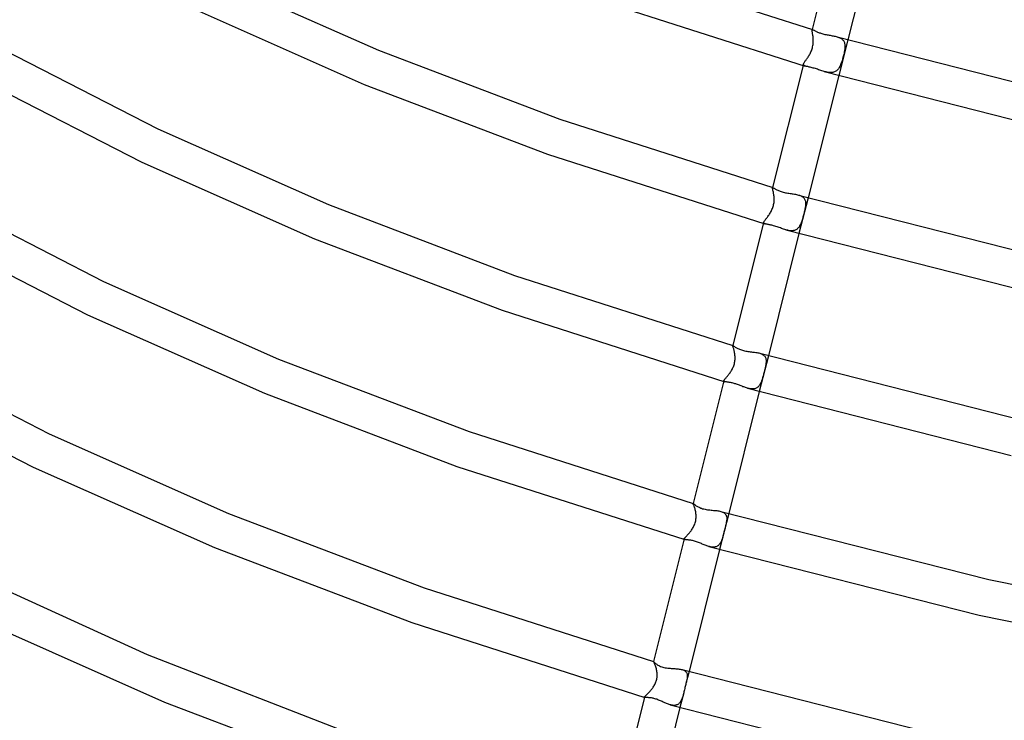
# Model space of a CAD drawing. Header units: millimetres. Extents: x -470 to 470, y -236 to 403.
# Tile 29 of 107: x -246 to -139, y -20 to 55. Entities that reach past the tile are written whole.
import ezdxf

# ---------------------------------------------------------------- set-up
doc = ezdxf.new("R2010")
doc.units = ezdxf.units.MM
doc.layers.add('HIDDEN', color=7, linetype='Continuous')
doc.layers.add('THICK', color=7, linetype='Continuous')

msp = doc.modelspace()

# ---------------------------------------------------------------- linework, layer by layer
at = {"layer": 'HIDDEN'}
for p, q in [((-159.83, 54.28), (-159.84, 54.24)), ((-159.84, 54.24), (-159.83, 54.25)), ((-159.84, 54.21), (-159.84, 54.24)), ((-159.84, 54.18), (-159.84, 54.21)), ((-159.84, 54.14), (-159.84, 54.18)), ((-159.83, 54.08), (-159.84, 54.14)), ((-159.83, 54.25), (-159.82, 54.26)), ((-159.82, 54.03), (-159.83, 54.08)), ((-159.82, 54.26), (-159.81, 54.27)), ((-159.8, 53.96), (-159.82, 54.03)), ((-159.81, 54.27), (-159.8, 54.27)), ((-159.8, 54.27), (-159.79, 54.27)), ((-159.79, 53.88), (-159.8, 53.96)), ((-159.79, 54.27), (-159.77, 54.27)), ((-159.77, 53.8), (-159.79, 53.88)), ((-159.76, 53.72), (-159.77, 53.8)), ((-159.74, 53.63), (-159.76, 53.72)), ((-159.73, 53.53), (-159.74, 53.63)), ((-159.72, 53.43), (-159.73, 53.53)), ((-159.71, 53.32), (-159.72, 53.43)), ((-159.7, 53.22), (-159.71, 53.32)), ((-157.12, 53.5), (-157.03, 53.47)), ((-157.03, 53.47), (-156.93, 53.44)), ((-156.93, 53.44), (-156.84, 53.4)), ((-156.84, 53.4), (-156.76, 53.36)), ((-156.76, 53.36), (-156.68, 53.32)), ((-156.68, 53.32), (-156.61, 53.27)), ((-156.61, 53.27), (-156.54, 53.21)), ((-159.87, 52.09), (-159.83, 52.21)), ((-159.83, 52.21), (-159.8, 52.32)), ((-159.8, 52.32), (-159.77, 52.43)), ((-159.77, 52.43), (-159.75, 52.55)), ((-159.75, 52.55), (-159.73, 52.67)), ((-159.73, 52.67), (-159.72, 52.78)), ((-159.72, 52.78), (-159.71, 52.89)), ((-159.71, 52.89), (-159.7, 53.01)), ((-159.7, 53.12), (-159.7, 53.22)), ((-159.7, 53.01), (-159.7, 53.12)), ((-155.98, 53.18), (-156.95, 49.3)), ((-156.54, 53.21), (-156.49, 53.15)), ((-156.49, 53.15), (-156.44, 53.09)), ((-156.44, 53.09), (-156.39, 53.02)), ((-156.39, 53.02), (-156.36, 52.95)), ((-156.36, 52.95), (-156.33, 52.87)), ((-156.33, 52.87), (-156.31, 52.79)), ((-156.31, 52.79), (-156.29, 52.71)), ((-156.29, 52.24), (-156.3, 52.14)), ((-156.29, 52.71), (-156.28, 52.62)), ((-156.28, 52.34), (-156.29, 52.24)), ((-156.28, 52.62), (-156.28, 52.53)), ((-156.28, 52.53), (-156.28, 52.43)), ((-156.28, 52.43), (-156.28, 52.34)), ((-160.42, 51.08), (-160.37, 51.15)), ((-160.37, 51.15), (-160.32, 51.23)), ((-160.32, 51.23), (-160.26, 51.31)), ((-160.26, 51.31), (-160.21, 51.4)), ((-160.21, 51.4), (-160.16, 51.49)), ((-160.16, 51.49), (-160.1, 51.58)), ((-160.1, 51.58), (-160.05, 51.67)), ((-160.05, 51.67), (-160, 51.77)), ((-160, 51.77), (-159.96, 51.88)), ((-159.96, 51.88), (-159.91, 51.98)), ((-159.91, 51.98), (-159.87, 52.09)), ((-156.53, 51.13), (-156.56, 51.02)), ((-156.5, 51.25), (-156.53, 51.13)), ((-156.46, 51.37), (-156.5, 51.25)), ((-156.44, 51.49), (-156.46, 51.37)), ((-156.41, 51.6), (-156.44, 51.49)), ((-156.38, 51.72), (-156.41, 51.6)), ((-156.36, 51.83), (-156.38, 51.72)), ((-156.34, 51.94), (-156.36, 51.83)), ((-156.32, 52.04), (-156.34, 51.94)), ((-156.3, 52.14), (-156.32, 52.04)), ((-160.77, 50.54), (-160.76, 50.57)), ((-160.77, 50.5), (-160.77, 50.54)), ((-160.77, 50.47), (-160.77, 50.5)), ((-160.76, 50.44), (-160.77, 50.47)), ((-160.76, 50.57), (-160.74, 50.61)), ((-160.74, 50.41), (-160.76, 50.44)), ((-160.74, 50.61), (-160.71, 50.66)), ((-160.71, 50.39), (-160.74, 50.41)), ((-160.71, 50.66), (-160.69, 50.71)), ((-160.67, 50.37), (-160.71, 50.39)), ((-160.69, 50.71), (-160.65, 50.76)), ((-160.62, 50.35), (-160.67, 50.37)), ((-160.65, 50.76), (-160.61, 50.82)), ((-160.57, 50.33), (-160.62, 50.35)), ((-160.61, 50.82), (-160.57, 50.88)), ((-160.57, 50.88), (-160.52, 50.94)), ((-160.52, 50.94), (-160.47, 51.01)), ((-160.47, 51.01), (-160.42, 51.08)), ((-156.94, 50.11), (-156.99, 50.03)), ((-156.89, 50.19), (-156.94, 50.11)), ((-156.84, 50.28), (-156.89, 50.19)), ((-156.79, 50.37), (-156.84, 50.28)), ((-156.75, 50.47), (-156.79, 50.37)), ((-156.71, 50.57), (-156.75, 50.47)), ((-156.67, 50.68), (-156.71, 50.57)), ((-156.63, 50.79), (-156.67, 50.68)), ((-156.59, 50.9), (-156.63, 50.79)), ((-156.56, 51.02), (-156.59, 50.9)), ((-158.42, 49.72), (-158.53, 49.75)), ((-158.31, 49.69), (-158.42, 49.72)), ((-158.2, 49.66), (-158.31, 49.69)), ((-158.09, 49.65), (-158.2, 49.66)), ((-157.99, 49.63), (-158.09, 49.65)), ((-157.88, 49.63), (-157.99, 49.63)), ((-157.78, 49.63), (-157.88, 49.63)), ((-157.69, 49.63), (-157.78, 49.63)), ((-157.59, 49.65), (-157.69, 49.63)), ((-157.5, 49.67), (-157.59, 49.65)), ((-157.42, 49.7), (-157.5, 49.67)), ((-157.33, 49.74), (-157.42, 49.7)), ((-157.26, 49.78), (-157.33, 49.74)), ((-157.19, 49.83), (-157.26, 49.78)), ((-157.12, 49.89), (-157.19, 49.83)), ((-157.05, 49.96), (-157.12, 49.89)), ((-156.99, 50.03), (-157.05, 49.96)), ((-164.13, 37.15), (-164.12, 37.17)), ((-164.12, 37.12), (-164.13, 37.15)), ((-164.12, 37.19), (-164.12, 37.17)), ((-164.12, 37.17), (-164.12, 37.18)), ((-164.12, 37.18), (-164.11, 37.18)), ((-164.12, 37.17), (-164.12, 37.17)), ((-164.12, 37.08), (-164.12, 37.12)), ((-164.11, 37.03), (-164.12, 37.08)), ((-164.11, 37.18), (-164.1, 37.18)), ((-164.09, 36.98), (-164.11, 37.03)), ((-164.1, 37.18), (-164.09, 37.18)), ((-164.09, 37.18), (-164.08, 37.18)), ((-164.08, 36.92), (-164.09, 36.98)), ((-164.06, 36.85), (-164.08, 36.92)), ((-164.04, 36.78), (-164.06, 36.85)), ((-164.02, 36.69), (-164.04, 36.78)), ((-164, 36.61), (-164.02, 36.69)), ((-163.99, 36.52), (-164, 36.61)), ((-163.97, 36.42), (-163.99, 36.52)), ((-163.96, 36.32), (-163.97, 36.42)), ((-163.95, 36.22), (-163.96, 36.32)), ((-163.94, 36.12), (-163.95, 36.22)), ((-161.31, 36.38), (-161.21, 36.35)), ((-161.21, 36.35), (-161.11, 36.31)), ((-161.11, 36.31), (-161.02, 36.28)), ((-161.02, 36.28), (-160.94, 36.23)), ((-160.94, 36.23), (-160.87, 36.18)), ((-164.05, 35.13), (-164.01, 35.24)), ((-164.01, 35.24), (-163.99, 35.36)), ((-163.99, 35.36), (-163.97, 35.47)), ((-163.97, 35.47), (-163.95, 35.58)), ((-163.95, 35.58), (-163.94, 35.7)), ((-163.93, 36.02), (-163.94, 36.12)), ((-163.94, 35.7), (-163.93, 35.81)), ((-163.93, 35.91), (-163.93, 36.02)), ((-163.93, 35.81), (-163.93, 35.91)), ((-160.27, 36.09), (-161.25, 32.2)), ((-160.87, 36.18), (-160.8, 36.13)), ((-160.8, 36.13), (-160.74, 36.07)), ((-160.74, 36.07), (-160.69, 36.01)), ((-160.69, 36.01), (-160.65, 35.94)), ((-160.65, 35.94), (-160.61, 35.86)), ((-160.61, 35.86), (-160.58, 35.79)), ((-160.58, 35.79), (-160.56, 35.7)), ((-160.56, 35.14), (-160.57, 35.05)), ((-160.56, 35.7), (-160.55, 35.62)), ((-160.55, 35.24), (-160.56, 35.14)), ((-160.55, 35.62), (-160.54, 35.53)), ((-160.54, 35.34), (-160.55, 35.24)), ((-160.54, 35.53), (-160.54, 35.43)), ((-160.54, 35.43), (-160.54, 35.34)), ((-164.6, 34.07), (-164.54, 34.15)), ((-164.54, 34.15), (-164.49, 34.23)), ((-164.49, 34.23), (-164.43, 34.32)), ((-164.43, 34.32), (-164.37, 34.41)), ((-164.37, 34.41), (-164.32, 34.5)), ((-164.32, 34.5), (-164.26, 34.6)), ((-164.26, 34.6), (-164.21, 34.7)), ((-164.21, 34.7), (-164.17, 34.81)), ((-164.17, 34.81), (-164.12, 34.91)), ((-164.12, 34.91), (-164.08, 35.02)), ((-164.08, 35.02), (-164.05, 35.13)), ((-160.79, 34.09), (-160.82, 33.98)), ((-160.76, 34.2), (-160.79, 34.09)), ((-160.73, 34.31), (-160.76, 34.2)), ((-160.7, 34.42), (-160.73, 34.31)), ((-160.68, 34.53), (-160.7, 34.42)), ((-160.65, 34.64), (-160.68, 34.53)), ((-160.63, 34.75), (-160.65, 34.64)), ((-160.61, 34.85), (-160.63, 34.75)), ((-160.59, 34.95), (-160.61, 34.85)), ((-160.57, 35.05), (-160.59, 34.95)), ((-165.07, 33.41), (-165.06, 33.44)), ((-165.07, 33.38), (-165.07, 33.41)), ((-165.07, 33.35), (-165.07, 33.38)), ((-165.05, 33.33), (-165.07, 33.35)), ((-165.06, 33.44), (-165.04, 33.48)), ((-165.03, 33.31), (-165.05, 33.33)), ((-165.04, 33.48), (-165.01, 33.52)), ((-165.01, 33.29), (-165.03, 33.31)), ((-165.01, 33.52), (-164.99, 33.57)), ((-164.97, 33.28), (-165.01, 33.29)), ((-164.99, 33.57), (-164.95, 33.61)), ((-164.93, 33.26), (-164.97, 33.28)), ((-164.95, 33.61), (-164.91, 33.67)), ((-164.91, 33.67), (-164.87, 33.72)), ((-164.87, 33.72), (-164.82, 33.79)), ((-164.82, 33.79), (-164.77, 33.85)), ((-164.77, 33.85), (-164.71, 33.92)), ((-164.71, 33.92), (-164.66, 33.99)), ((-164.66, 33.99), (-164.6, 34.07)), ((-161.18, 33.02), (-161.23, 32.95)), ((-161.14, 33.1), (-161.18, 33.02)), ((-161.1, 33.18), (-161.14, 33.1)), ((-161.06, 33.27), (-161.1, 33.18)), ((-161.02, 33.36), (-161.06, 33.27)), ((-160.98, 33.46), (-161.02, 33.36)), ((-160.95, 33.55), (-160.98, 33.46)), ((-160.91, 33.66), (-160.95, 33.55)), ((-160.88, 33.76), (-160.91, 33.66)), ((-160.85, 33.87), (-160.88, 33.76)), ((-160.82, 33.98), (-160.85, 33.87)), ((-162.57, 32.58), (-162.67, 32.61)), ((-162.47, 32.56), (-162.57, 32.58)), ((-162.37, 32.54), (-162.47, 32.56)), ((-162.28, 32.52), (-162.37, 32.54)), ((-162.18, 32.51), (-162.28, 32.52)), ((-162.09, 32.51), (-162.18, 32.51)), ((-162, 32.51), (-162.09, 32.51)), ((-161.91, 32.52), (-162, 32.51)), ((-161.83, 32.53), (-161.91, 32.52)), ((-161.75, 32.55), (-161.83, 32.53)), ((-161.67, 32.58), (-161.75, 32.55)), ((-161.59, 32.61), (-161.67, 32.58)), ((-161.52, 32.65), (-161.59, 32.61)), ((-161.46, 32.7), (-161.52, 32.65)), ((-161.4, 32.75), (-161.46, 32.7)), ((-161.34, 32.81), (-161.4, 32.75)), ((-161.28, 32.88), (-161.34, 32.81)), ((-161.23, 32.95), (-161.28, 32.88)), ((-168.41, 20.09), (-168.4, 20.1)), ((-168.41, 20.1), (-168.41, 20.09)), ((-168.41, 20.07), (-168.41, 20.09)), ((-168.41, 20.09), (-168.41, 20.09)), ((-168.41, 20.09), (-168.41, 20.09)), ((-168.41, 20.05), (-168.41, 20.07)), ((-168.4, 20.02), (-168.41, 20.05)), ((-168.4, 20.1), (-168.4, 20.1)), ((-168.4, 20.1), (-168.4, 20.1)), ((-168.4, 20.1), (-168.39, 20.09)), ((-168.39, 19.98), (-168.4, 20.02)), ((-168.37, 19.93), (-168.39, 19.98)), ((-168.35, 19.87), (-168.37, 19.93)), ((-168.33, 19.81), (-168.35, 19.87)), ((-168.31, 19.74), (-168.33, 19.81)), ((-168.29, 19.66), (-168.31, 19.74)), ((-168.27, 19.58), (-168.29, 19.66)), ((-168.25, 19.5), (-168.27, 19.58)), ((-168.23, 19.41), (-168.25, 19.5)), ((-168.21, 19.31), (-168.23, 19.41)), ((-168.19, 19.21), (-168.21, 19.31)), ((-168.18, 19.11), (-168.19, 19.21)), ((-165.5, 19.26), (-165.4, 19.23)), ((-165.4, 19.23), (-165.3, 19.19)), ((-165.3, 19.19), (-165.22, 19.15)), ((-168.27, 18.02), (-168.23, 18.13)), ((-168.23, 18.13), (-168.21, 18.24)), ((-168.21, 18.24), (-168.19, 18.35)), ((-168.19, 18.35), (-168.17, 18.46)), ((-168.17, 19.01), (-168.18, 19.11)), ((-168.16, 18.9), (-168.17, 19.01)), ((-168.17, 18.46), (-168.16, 18.57)), ((-168.16, 18.79), (-168.16, 18.9)), ((-168.16, 18.69), (-168.16, 18.79)), ((-168.16, 18.57), (-168.16, 18.69)), ((-164.56, 18.99), (-165.54, 15.11)), ((-165.22, 19.15), (-165.14, 19.1)), ((-165.14, 19.1), (-165.07, 19.05)), ((-165.07, 19.05), (-165, 18.99)), ((-165, 18.99), (-164.95, 18.93)), ((-164.95, 18.93), (-164.9, 18.86)), ((-164.9, 18.86), (-164.87, 18.79)), ((-164.87, 18.79), (-164.84, 18.71)), ((-164.84, 18.71), (-164.82, 18.62)), ((-164.82, 18.14), (-164.83, 18.05)), ((-164.82, 18.62), (-164.81, 18.54)), ((-164.81, 18.24), (-164.82, 18.14)), ((-164.81, 18.54), (-164.8, 18.44)), ((-164.8, 18.35), (-164.81, 18.24)), ((-164.8, 18.44), (-164.8, 18.35)), ((-168.82, 16.99), (-168.76, 17.07)), ((-168.76, 17.07), (-168.7, 17.15)), ((-168.7, 17.15), (-168.65, 17.23)), ((-168.65, 17.23), (-168.59, 17.31)), ((-168.59, 17.31), (-168.54, 17.4)), ((-168.54, 17.4), (-168.48, 17.5)), ((-168.48, 17.5), (-168.43, 17.59)), ((-168.43, 17.59), (-168.39, 17.7)), ((-168.39, 17.7), (-168.34, 17.8)), ((-168.34, 17.8), (-168.3, 17.91)), ((-168.3, 17.91), (-168.27, 18.02)), ((-165.04, 17.1), (-165.07, 17)), ((-165.02, 17.2), (-165.04, 17.1)), ((-164.99, 17.3), (-165.02, 17.2)), ((-164.97, 17.4), (-164.99, 17.3)), ((-164.94, 17.5), (-164.97, 17.4)), ((-164.92, 17.59), (-164.94, 17.5)), ((-164.9, 17.69), (-164.92, 17.59)), ((-164.88, 17.78), (-164.9, 17.69)), ((-164.86, 17.88), (-164.88, 17.78)), ((-164.84, 17.97), (-164.86, 17.88)), ((-164.83, 18.05), (-164.84, 17.97)), ((-169.37, 16.27), (-169.36, 16.29)), ((-169.36, 16.24), (-169.37, 16.27)), ((-169.36, 16.32), (-169.34, 16.35)), ((-169.36, 16.29), (-169.36, 16.32)), ((-169.35, 16.23), (-169.36, 16.24)), ((-169.33, 16.21), (-169.35, 16.23)), ((-169.34, 16.35), (-169.32, 16.38)), ((-169.3, 16.2), (-169.33, 16.21)), ((-169.32, 16.38), (-169.29, 16.42)), ((-169.27, 16.18), (-169.3, 16.2)), ((-169.29, 16.42), (-169.26, 16.46)), ((-169.26, 16.46), (-169.23, 16.5)), ((-169.23, 16.5), (-169.18, 16.55)), ((-169.18, 16.55), (-169.14, 16.6)), ((-169.14, 16.6), (-169.09, 16.66)), ((-169.09, 16.66), (-169.04, 16.72)), ((-169.04, 16.72), (-168.99, 16.78)), ((-168.99, 16.78), (-168.93, 16.85)), ((-168.93, 16.85), (-168.88, 16.92)), ((-168.88, 16.92), (-168.82, 16.99)), ((-165.39, 16.02), (-165.43, 15.95)), ((-165.36, 16.09), (-165.39, 16.02)), ((-165.32, 16.17), (-165.36, 16.09)), ((-165.29, 16.25), (-165.32, 16.17)), ((-165.26, 16.34), (-165.29, 16.25)), ((-165.23, 16.42), (-165.26, 16.34)), ((-165.2, 16.51), (-165.23, 16.42)), ((-165.18, 16.61), (-165.2, 16.51)), ((-165.15, 16.7), (-165.18, 16.61)), ((-165.12, 16.8), (-165.15, 16.7)), ((-165.1, 16.9), (-165.12, 16.8)), ((-165.07, 17), (-165.1, 16.9)), ((-166.74, 15.46), (-166.83, 15.48)), ((-166.65, 15.44), (-166.74, 15.46)), ((-166.57, 15.42), (-166.65, 15.44)), ((-166.48, 15.4), (-166.57, 15.42)), ((-166.4, 15.4), (-166.48, 15.4)), ((-166.32, 15.39), (-166.4, 15.4)), ((-166.24, 15.39), (-166.32, 15.39)), ((-166.16, 15.4), (-166.24, 15.39)), ((-166.09, 15.41), (-166.16, 15.4)), ((-166.01, 15.42), (-166.09, 15.41)), ((-165.94, 15.45), (-166.01, 15.42)), ((-165.88, 15.47), (-165.94, 15.45)), ((-165.82, 15.51), (-165.88, 15.47)), ((-165.76, 15.55), (-165.82, 15.51)), ((-165.7, 15.59), (-165.76, 15.55)), ((-165.65, 15.64), (-165.7, 15.59)), ((-165.6, 15.69), (-165.65, 15.64)), ((-165.55, 15.75), (-165.6, 15.69)), ((-165.51, 15.81), (-165.55, 15.75)), ((-165.47, 15.88), (-165.51, 15.81)), ((-165.43, 15.95), (-165.47, 15.88)), ((-172.7, 3), (-172.7, 3.01)), ((-172.7, 3.01), (-172.7, 3.01)), ((-172.7, 3.01), (-172.7, 3.01)), ((-172.7, 3.01), (-172.69, 3.01)), ((-172.7, 3.01), (-172.7, 3)), ((-172.7, 2.99), (-172.7, 3)), ((-172.7, 3), (-172.7, 3)), ((-172.69, 2.97), (-172.7, 2.99)), ((-172.69, 3.01), (-172.69, 3.01)), ((-172.68, 2.94), (-172.69, 2.97)), ((-172.67, 2.91), (-172.68, 2.94)), ((-172.65, 2.86), (-172.67, 2.91)), ((-172.62, 2.81), (-172.65, 2.86)), ((-172.6, 2.74), (-172.62, 2.81)), ((-172.57, 2.67), (-172.6, 2.74)), ((-172.55, 2.59), (-172.57, 2.67)), ((-172.52, 2.51), (-172.55, 2.59)), ((-172.49, 2.41), (-172.52, 2.51)), ((-172.47, 2.32), (-172.49, 2.41)), ((-172.44, 2.21), (-172.47, 2.32)), ((-172.42, 2.11), (-172.44, 2.21)), ((-169.7, 2.14), (-169.6, 2.11)), ((-172.45, 1), (-172.42, 1.12)), ((-172.4, 2), (-172.42, 2.11)), ((-172.42, 1.12), (-172.4, 1.23)), ((-172.39, 1.89), (-172.4, 2)), ((-172.4, 1.23), (-172.39, 1.34)), ((-172.38, 1.79), (-172.39, 1.89)), ((-172.39, 1.34), (-172.38, 1.45)), ((-172.38, 1.68), (-172.38, 1.79)), ((-172.38, 1.57), (-172.38, 1.68)), ((-172.38, 1.45), (-172.38, 1.57)), ((-168.85, 1.9), (-169.83, -1.98)), ((-169.6, 2.11), (-169.51, 2.07)), ((-169.51, 2.07), (-169.42, 2.03)), ((-169.42, 2.03), (-169.35, 1.98)), ((-169.35, 1.98), (-169.28, 1.93)), ((-169.28, 1.93), (-169.23, 1.87)), ((-169.23, 1.87), (-169.18, 1.81)), ((-169.18, 1.81), (-169.14, 1.74)), ((-169.14, 1.74), (-169.11, 1.67)), ((-169.11, 1.67), (-169.09, 1.59)), ((-169.09, 1.59), (-169.07, 1.51)), ((-169.08, 1.14), (-169.09, 1.04)), ((-169.07, 1.24), (-169.08, 1.14)), ((-169.07, 1.51), (-169.06, 1.42)), ((-169.06, 1.33), (-169.07, 1.24)), ((-169.06, 1.42), (-169.06, 1.33)), ((-172.98, -0.03), (-172.92, 0.05)), ((-172.92, 0.05), (-172.87, 0.13)), ((-172.87, 0.13), (-172.81, 0.21)), ((-172.81, 0.21), (-172.76, 0.3)), ((-172.76, 0.3), (-172.7, 0.39)), ((-172.7, 0.39), (-172.65, 0.48)), ((-172.65, 0.48), (-172.61, 0.58)), ((-172.61, 0.58), (-172.56, 0.68)), ((-172.56, 0.68), (-172.52, 0.78)), ((-172.52, 0.78), (-172.48, 0.89)), ((-172.48, 0.89), (-172.45, 1)), ((-169.3, 0.1), (-169.33, -0.01)), ((-169.28, 0.21), (-169.3, 0.1)), ((-169.25, 0.32), (-169.28, 0.21)), ((-169.23, 0.42), (-169.25, 0.32)), ((-169.2, 0.52), (-169.23, 0.42)), ((-169.18, 0.61), (-169.2, 0.52)), ((-169.16, 0.7), (-169.18, 0.61)), ((-169.14, 0.79), (-169.16, 0.7)), ((-169.12, 0.87), (-169.14, 0.79)), ((-169.11, 0.96), (-169.12, 0.87)), ((-169.09, 1.04), (-169.11, 0.96)), ((-173.66, -0.83), (-173.65, -0.8)), ((-173.66, -0.84), (-173.66, -0.83)), ((-173.66, -0.86), (-173.66, -0.84)), ((-173.65, -0.87), (-173.66, -0.86)), ((-173.65, -0.8), (-173.64, -0.78)), ((-173.64, -0.88), (-173.65, -0.87)), ((-173.64, -0.78), (-173.62, -0.75)), ((-173.62, -0.89), (-173.64, -0.88)), ((-173.62, -0.75), (-173.59, -0.71)), ((-173.6, -0.9), (-173.62, -0.89)), ((-173.59, -0.71), (-173.56, -0.68)), ((-173.56, -0.68), (-173.52, -0.63)), ((-173.52, -0.63), (-173.48, -0.59)), ((-173.48, -0.59), (-173.43, -0.54)), ((-173.43, -0.54), (-173.38, -0.49)), ((-173.38, -0.49), (-173.33, -0.43)), ((-173.33, -0.43), (-173.28, -0.37)), ((-173.28, -0.37), (-173.22, -0.31)), ((-173.22, -0.31), (-173.16, -0.24)), ((-173.16, -0.24), (-173.1, -0.18)), ((-173.1, -0.18), (-173.04, -0.1)), ((-173.04, -0.1), (-172.98, -0.03)), ((-169.63, -1.03), (-169.67, -1.11)), ((-169.6, -0.94), (-169.63, -1.03)), ((-169.56, -0.84), (-169.6, -0.94)), ((-169.53, -0.75), (-169.56, -0.84)), ((-169.5, -0.65), (-169.53, -0.75)), ((-169.47, -0.54), (-169.5, -0.65)), ((-169.44, -0.44), (-169.47, -0.54)), ((-169.41, -0.33), (-169.44, -0.44)), ((-169.39, -0.23), (-169.41, -0.33)), ((-169.36, -0.12), (-169.39, -0.23)), ((-169.33, -0.01), (-169.36, -0.12)), ((-170.91, -1.67), (-171, -1.65)), ((-170.82, -1.69), (-170.91, -1.67)), ((-170.72, -1.71), (-170.82, -1.69)), ((-170.63, -1.72), (-170.72, -1.71)), ((-170.55, -1.72), (-170.63, -1.72)), ((-170.46, -1.72), (-170.55, -1.72)), ((-170.38, -1.72), (-170.46, -1.72)), ((-170.3, -1.7), (-170.38, -1.72)), ((-170.22, -1.68), (-170.3, -1.7)), ((-170.15, -1.65), (-170.22, -1.68)), ((-170.08, -1.62), (-170.15, -1.65)), ((-170.02, -1.58), (-170.08, -1.62)), ((-169.96, -1.53), (-170.02, -1.58)), ((-169.9, -1.47), (-169.96, -1.53)), ((-169.85, -1.41), (-169.9, -1.47)), ((-169.8, -1.34), (-169.85, -1.41)), ((-169.75, -1.27), (-169.8, -1.34)), ((-169.71, -1.19), (-169.75, -1.27)), ((-169.67, -1.11), (-169.71, -1.19)), ((-176.99, -14.09), (-176.99, -14.08)), ((-176.99, -14.08), (-176.99, -14.08)), ((-176.99, -14.08), (-176.99, -14.08)), ((-176.99, -14.08), (-176.99, -14.08)), ((-176.99, -14.08), (-176.99, -14.08)), ((-176.99, -14.08), (-176.99, -14.08)), ((-176.99, -14.08), (-176.99, -14.08)), ((-176.98, -14.11), (-176.99, -14.09)), ((-176.96, -14.13), (-176.98, -14.11)), ((-176.94, -14.17), (-176.96, -14.13)), ((-176.92, -14.21), (-176.94, -14.17)), ((-176.89, -14.27), (-176.92, -14.21)), ((-176.86, -14.33), (-176.89, -14.27)), ((-176.83, -14.41), (-176.86, -14.33)), ((-176.8, -14.49), (-176.83, -14.41)), ((-176.77, -14.58), (-176.8, -14.49)), ((-176.73, -14.67), (-176.77, -14.58)), ((-176.7, -14.78), (-176.73, -14.67)), ((-176.67, -14.89), (-176.7, -14.78)), ((-176.65, -15), (-176.67, -14.89)), ((-176.62, -15.12), (-176.65, -15)), ((-176.64, -16.01), (-176.62, -15.91)), ((-176.61, -15.21), (-176.62, -15.12)), ((-176.62, -15.91), (-176.6, -15.81)), ((-176.6, -15.31), (-176.61, -15.21)), ((-176.59, -15.4), (-176.6, -15.31)), ((-176.6, -15.81), (-176.59, -15.71)), ((-176.59, -15.5), (-176.59, -15.4)), ((-176.59, -15.6), (-176.59, -15.5)), ((-176.59, -15.71), (-176.59, -15.6)), ((-173.9, -14.98), (-173.81, -15.01)), ((-173.81, -15.01), (-173.72, -15.04)), ((-173.72, -15.04), (-173.64, -15.08)), ((-173.64, -15.08), (-173.57, -15.13)), ((-173.57, -15.13), (-173.51, -15.18)), ((-173.51, -15.18), (-173.46, -15.24)), ((-173.14, -15.19), (-173.47, -16.49)), ((-173.46, -15.24), (-173.42, -15.3)), ((-173.42, -15.3), (-173.39, -15.37)), ((-173.39, -15.37), (-173.36, -15.44)), ((-173.35, -15.96), (-173.37, -16.06)), ((-173.36, -15.44), (-173.34, -15.51)), ((-173.34, -15.86), (-173.35, -15.96)), ((-173.34, -15.51), (-173.33, -15.6)), ((-173.33, -15.77), (-173.34, -15.86)), ((-173.33, -15.6), (-173.33, -15.68)), ((-173.33, -15.68), (-173.33, -15.77)), ((-177.18, -17.1), (-177.12, -17.03)), ((-177.12, -17.03), (-177.06, -16.95)), ((-177.06, -16.95), (-177.01, -16.87)), ((-177.01, -16.87), (-176.95, -16.78)), ((-176.95, -16.78), (-176.9, -16.69)), ((-176.9, -16.69), (-176.85, -16.6)), ((-176.85, -16.6), (-176.8, -16.51)), ((-176.8, -16.51), (-176.76, -16.41)), ((-176.76, -16.41), (-176.72, -16.31)), ((-176.72, -16.31), (-176.69, -16.22)), ((-176.69, -16.22), (-176.66, -16.12)), ((-176.66, -16.12), (-176.64, -16.01)), ((-173.61, -17.03), (-173.63, -17.15)), ((-173.58, -16.92), (-173.61, -17.03)), ((-173.55, -16.81), (-173.58, -16.92)), ((-173.52, -16.7), (-173.55, -16.81)), ((-173.49, -16.59), (-173.52, -16.7)), ((-173.47, -16.49), (-173.49, -16.59)), ((-173.45, -16.41), (-173.47, -16.49)), ((-173.43, -16.33), (-173.45, -16.41)), ((-173.41, -16.26), (-173.43, -16.33)), ((-173.4, -16.19), (-173.41, -16.26)), ((-173.38, -16.12), (-173.4, -16.19)), ((-173.37, -16.06), (-173.38, -16.12)), ((-177.96, -17.94), (-177.95, -17.92)), ((-177.96, -17.95), (-177.96, -17.94)), ((-177.96, -17.96), (-177.96, -17.95)), ((-177.95, -17.96), (-177.96, -17.96)), ((-177.95, -17.92), (-177.94, -17.9)), ((-177.94, -17.97), (-177.95, -17.96)), ((-177.94, -17.9), (-177.92, -17.87)), ((-177.93, -17.98), (-177.94, -17.97)), ((-177.92, -17.98), (-177.93, -17.98)), ((-177.92, -17.87), (-177.89, -17.85)), ((-177.89, -17.85), (-177.86, -17.81)), ((-177.86, -17.81), (-177.83, -17.78)), ((-177.83, -17.78), (-177.79, -17.74)), ((-177.79, -17.74), (-177.74, -17.7)), ((-177.74, -17.7), (-177.69, -17.65)), ((-177.69, -17.65), (-177.64, -17.6)), ((-177.64, -17.6), (-177.59, -17.55)), ((-177.59, -17.55), (-177.53, -17.5)), ((-177.53, -17.5), (-177.48, -17.44)), ((-177.48, -17.44), (-177.42, -17.38)), ((-177.42, -17.38), (-177.36, -17.31)), ((-177.36, -17.31), (-177.3, -17.24)), ((-177.3, -17.24), (-177.24, -17.17)), ((-177.24, -17.17), (-177.18, -17.1)), ((-173.72, -17.48), (-174.12, -19.07)), ((-173.88, -18.05), (-173.91, -18.13)), ((-173.85, -17.96), (-173.88, -18.05)), ((-173.82, -17.87), (-173.85, -17.96)), ((-173.79, -17.77), (-173.82, -17.87)), ((-173.77, -17.68), (-173.79, -17.77)), ((-173.74, -17.58), (-173.77, -17.68)), ((-173.72, -17.48), (-173.74, -17.58)), ((-173.69, -17.37), (-173.72, -17.48)), ((-173.66, -17.26), (-173.69, -17.37)), ((-173.63, -17.15), (-173.66, -17.26)), ((-175.1, -18.79), (-175.18, -18.77)), ((-175.01, -18.81), (-175.1, -18.79)), ((-174.93, -18.83), (-175.01, -18.81)), ((-174.85, -18.84), (-174.93, -18.83)), ((-174.77, -18.84), (-174.85, -18.84)), ((-174.69, -18.84), (-174.77, -18.84)), ((-174.62, -18.83), (-174.69, -18.84)), ((-174.55, -18.82), (-174.62, -18.83)), ((-174.48, -18.8), (-174.55, -18.82)), ((-174.41, -18.77), (-174.48, -18.8)), ((-174.35, -18.74), (-174.41, -18.77)), ((-174.29, -18.7), (-174.35, -18.74)), ((-174.24, -18.66), (-174.29, -18.7)), ((-174.19, -18.61), (-174.24, -18.66)), ((-174.14, -18.56), (-174.19, -18.61)), ((-174.09, -18.5), (-174.14, -18.56)), ((-174.05, -18.43), (-174.09, -18.5)), ((-174.01, -18.36), (-174.05, -18.43)), ((-173.98, -18.29), (-174.01, -18.36)), ((-173.94, -18.21), (-173.98, -18.29)), ((-173.91, -18.13), (-173.94, -18.21))]:
    msp.add_line(p, q, dxfattribs=at)
at = {"layer": 'THICK'}
for p, q in [((-156.47, 67.67), (-159.83, 54.28)), ((-152.66, 66.39), (-155.98, 53.18)), ((-182.25, 61.48), (-159.77, 54.27)), ((-224.73, 60.02), (-206.74, 52.04)), ((-183.57, 57.71), (-160.57, 50.33)), ((-226.45, 56.42), (-208.26, 48.34)), ((-159.77, 54.27), (-159.74, 54.26)), ((-159.74, 54.26), (-159.7, 54.24)), ((-159.7, 54.24), (-159.66, 54.22)), ((-159.66, 54.22), (-159.61, 54.2)), ((-159.61, 54.2), (-159.56, 54.17)), ((-159.56, 54.17), (-159.51, 54.14)), ((-159.51, 54.14), (-159.44, 54.11)), ((-159.44, 54.11), (-159.38, 54.08)), ((-159.38, 54.08), (-159.3, 54.04)), ((-159.3, 54.04), (-159.23, 54.01)), ((-159.23, 54.01), (-159.14, 53.97)), ((-159.14, 53.97), (-159.06, 53.94)), ((-159.06, 53.94), (-158.97, 53.91)), ((-158.97, 53.91), (-158.87, 53.88)), ((-158.87, 53.88), (-158.77, 53.85)), ((-158.77, 53.85), (-158.66, 53.82)), ((-158.66, 53.82), (-158.55, 53.79)), ((-158.55, 53.79), (-158.44, 53.76)), ((-158.44, 53.76), (-158.32, 53.74)), ((-158.32, 53.74), (-158.21, 53.72)), ((-158.21, 53.72), (-158.1, 53.7)), ((-158.1, 53.7), (-157.99, 53.68)), ((-157.99, 53.68), (-157.88, 53.66)), ((-157.88, 53.66), (-157.76, 53.64)), ((-157.76, 53.64), (-157.65, 53.62)), ((-157.65, 53.62), (-157.54, 53.6)), ((-157.54, 53.6), (-157.44, 53.58)), ((-157.44, 53.58), (-157.33, 53.56)), ((-157.33, 53.56), (-157.22, 53.53)), ((-157.22, 53.53), (-157.12, 53.5)), ((-157.12, 53.5), (-130.27, 46.66)), ((-247.32, 52.11), (-230.6, 43.53)), ((-206.74, 52.04), (-187.13, 44.58)), ((-160.77, 50.54), (-164.12, 37.19)), ((-160.51, 50.32), (-160.57, 50.33)), ((-160.45, 50.3), (-160.51, 50.32)), ((-160.38, 50.29), (-160.45, 50.3)), ((-160.3, 50.27), (-160.38, 50.29)), ((-160.22, 50.25), (-160.3, 50.27)), ((-160.13, 50.23), (-160.22, 50.25)), ((-160.03, 50.21), (-160.13, 50.23)), ((-159.93, 50.18), (-160.03, 50.21)), ((-159.82, 50.15), (-159.93, 50.18)), ((-159.7, 50.12), (-159.82, 50.15)), ((-159.59, 50.09), (-159.7, 50.12)), ((-159.48, 50.05), (-159.59, 50.09)), ((-159.36, 50.02), (-159.48, 50.05)), ((-156.95, 49.3), (-160.27, 36.09)), ((-159.25, 49.98), (-159.36, 50.02)), ((-159.13, 49.94), (-159.25, 49.98)), ((-159.01, 49.9), (-159.13, 49.94)), ((-158.89, 49.86), (-159.01, 49.9)), ((-158.77, 49.82), (-158.89, 49.86)), ((-158.65, 49.78), (-158.77, 49.82)), ((-158.53, 49.75), (-158.65, 49.78)), ((-158.53, 49.75), (-131.42, 42.82)), ((-249.25, 48.61), (-232.33, 39.92)), ((-208.26, 48.34), (-188.46, 40.81)), ((-187.13, 44.58), (-164.08, 37.18)), ((-230.6, 43.53), (-212.14, 35.34)), ((-188.46, 40.81), (-164.93, 33.26)), ((-232.33, 39.92), (-213.66, 31.64)), ((-164.08, 37.18), (-164.06, 37.17)), ((-164.06, 37.17), (-164.03, 37.16)), ((-164.03, 37.16), (-163.99, 37.13)), ((-163.99, 37.13), (-163.94, 37.11)), ((-163.94, 37.11), (-163.89, 37.08)), ((-163.89, 37.08), (-163.84, 37.05)), ((-163.84, 37.05), (-163.78, 37.01)), ((-163.78, 37.01), (-163.71, 36.97)), ((-163.71, 36.97), (-163.63, 36.93)), ((-163.63, 36.93), (-163.55, 36.9)), ((-163.55, 36.9), (-163.47, 36.86)), ((-163.47, 36.86), (-163.37, 36.82)), ((-163.37, 36.82), (-163.28, 36.78)), ((-163.28, 36.78), (-163.18, 36.75)), ((-163.18, 36.75), (-163.07, 36.72)), ((-163.07, 36.72), (-162.95, 36.68)), ((-162.95, 36.68), (-162.83, 36.66)), ((-162.83, 36.66), (-162.71, 36.63)), ((-162.71, 36.63), (-162.59, 36.61)), ((-162.59, 36.61), (-162.46, 36.58)), ((-162.46, 36.58), (-162.34, 36.57)), ((-162.34, 36.57), (-162.22, 36.55)), ((-162.22, 36.55), (-162.1, 36.53)), ((-162.1, 36.53), (-161.99, 36.51)), ((-161.99, 36.51), (-161.87, 36.49)), ((-161.87, 36.49), (-161.75, 36.48)), ((-161.75, 36.48), (-161.63, 36.46)), ((-161.63, 36.46), (-161.52, 36.43)), ((-161.52, 36.43), (-161.41, 36.41)), ((-161.41, 36.41), (-161.31, 36.38)), ((-161.31, 36.38), (-133.74, 29.36)), ((-253.62, 35.84), (-236.47, 27.03)), ((-212.14, 35.34), (-192.02, 27.68)), ((-165.07, 33.41), (-168.41, 20.1)), ((-164.88, 33.25), (-164.93, 33.26)), ((-164.83, 33.24), (-164.88, 33.25)), ((-164.77, 33.23), (-164.83, 33.24)), ((-164.7, 33.21), (-164.77, 33.23)), ((-164.63, 33.2), (-164.7, 33.21)), ((-164.55, 33.18), (-164.63, 33.2)), ((-164.47, 33.17), (-164.55, 33.18)), ((-164.38, 33.15), (-164.47, 33.17)), ((-164.29, 33.13), (-164.38, 33.15)), ((-164.19, 33.11), (-164.29, 33.13)), ((-164.09, 33.08), (-164.19, 33.11)), ((-163.99, 33.05), (-164.09, 33.08)), ((-163.87, 33.02), (-163.99, 33.05)), ((-163.74, 32.98), (-163.87, 33.02)), ((-255.55, 32.34), (-238.2, 23.42)), ((-161.25, 32.2), (-164.56, 18.99)), ((-163.62, 32.93), (-163.74, 32.98)), ((-163.5, 32.89), (-163.62, 32.93)), ((-163.38, 32.85), (-163.5, 32.89)), ((-163.26, 32.81), (-163.38, 32.85)), ((-163.14, 32.76), (-163.26, 32.81)), ((-163.02, 32.72), (-163.14, 32.76)), ((-162.91, 32.68), (-163.02, 32.72)), ((-162.79, 32.65), (-162.91, 32.68)), ((-162.67, 32.61), (-162.79, 32.65)), ((-162.67, 32.61), (-134.85, 25.51)), ((-213.66, 31.64), (-193.35, 23.91)), ((-236.47, 27.03), (-217.54, 18.63)), ((-192.02, 27.68), (-168.39, 20.09)), ((-193.35, 23.91), (-169.27, 16.18)), ((-238.2, 23.42), (-219.06, 14.93)), ((-259.92, 19.56), (-242.35, 10.54)), ((-168.39, 20.09), (-168.37, 20.09)), ((-168.37, 20.09), (-168.35, 20.07)), ((-168.35, 20.07), (-168.32, 20.05)), ((-168.32, 20.05), (-168.28, 20.03)), ((-168.28, 20.03), (-168.24, 20)), ((-168.24, 20), (-168.19, 19.96)), ((-168.19, 19.96), (-168.14, 19.93)), ((-168.14, 19.93), (-168.07, 19.89)), ((-168.07, 19.89), (-168.01, 19.85)), ((-168.01, 19.85), (-167.93, 19.81)), ((-167.93, 19.81), (-167.85, 19.77)), ((-167.85, 19.77), (-167.77, 19.73)), ((-167.77, 19.73), (-167.68, 19.69)), ((-167.68, 19.69), (-167.58, 19.65)), ((-167.58, 19.65), (-167.48, 19.62)), ((-167.48, 19.62), (-167.37, 19.58)), ((-167.37, 19.58), (-167.25, 19.55)), ((-167.25, 19.55), (-167.13, 19.52)), ((-167.13, 19.52), (-167.01, 19.5)), ((-167.01, 19.5), (-166.89, 19.48)), ((-166.89, 19.48), (-166.77, 19.46)), ((-166.77, 19.46), (-166.65, 19.44)), ((-166.65, 19.44), (-166.53, 19.42)), ((-166.53, 19.42), (-166.4, 19.41)), ((-166.4, 19.41), (-166.28, 19.39)), ((-166.28, 19.39), (-166.17, 19.38)), ((-166.17, 19.38), (-166.05, 19.36)), ((-166.05, 19.36), (-165.93, 19.35)), ((-165.93, 19.35), (-165.82, 19.33)), ((-165.82, 19.33), (-165.71, 19.31)), ((-165.71, 19.31), (-165.6, 19.29)), ((-165.6, 19.29), (-165.5, 19.26)), ((-165.5, 19.26), (-137.21, 12.06)), ((-217.54, 18.63), (-196.91, 10.78)), ((-261.85, 16.06), (-244.07, 6.93)), ((-169.36, 16.29), (-172.7, 3.01)), ((-169.23, 16.17), (-169.27, 16.18)), ((-169.19, 16.17), (-169.23, 16.17)), ((-169.14, 16.16), (-169.19, 16.17)), ((-169.08, 16.15), (-169.14, 16.16)), ((-169.03, 16.14), (-169.08, 16.15)), ((-168.96, 16.13), (-169.03, 16.14)), ((-168.89, 16.12), (-168.96, 16.13)), ((-168.81, 16.11), (-168.89, 16.12)), ((-168.73, 16.1), (-168.81, 16.11)), ((-168.65, 16.08), (-168.73, 16.1)), ((-168.56, 16.06), (-168.65, 16.08)), ((-168.47, 16.04), (-168.56, 16.06)), ((-168.37, 16.01), (-168.47, 16.04)), ((-168.27, 15.99), (-168.37, 16.01)), ((-168.18, 15.96), (-168.27, 15.99)), ((-219.06, 14.93), (-198.24, 7.01)), ((-165.54, 15.11), (-168.85, 1.9)), ((-168.09, 15.93), (-168.18, 15.96)), ((-167.99, 15.9), (-168.09, 15.93)), ((-167.9, 15.86), (-167.99, 15.9)), ((-167.8, 15.83), (-167.9, 15.86)), ((-167.7, 15.79), (-167.8, 15.83)), ((-167.61, 15.76), (-167.7, 15.79)), ((-167.51, 15.72), (-167.61, 15.76)), ((-167.41, 15.68), (-167.51, 15.72)), ((-167.31, 15.64), (-167.41, 15.68)), ((-167.22, 15.61), (-167.31, 15.64)), ((-167.12, 15.57), (-167.22, 15.61)), ((-167.02, 15.54), (-167.12, 15.57)), ((-166.93, 15.51), (-167.02, 15.54)), ((-166.83, 15.48), (-166.93, 15.51)), ((-166.83, 15.48), (-138.31, 8.2)), ((-196.91, 10.78), (-172.69, 3.01)), ((-242.35, 10.54), (-222.94, 1.93)), ((-244.07, 6.93), (-224.46, -1.77)), ((-198.24, 7.01), (-173.6, -0.9)), ((-172.69, 3.01), (-172.68, 3)), ((-172.68, 3), (-172.66, 2.99)), ((-172.66, 2.99), (-172.64, 2.97)), ((-172.64, 2.97), (-172.61, 2.94)), ((-172.61, 2.94), (-172.57, 2.91)), ((-172.57, 2.91), (-172.53, 2.88)), ((-172.53, 2.88), (-172.48, 2.84)), ((-172.48, 2.84), (-172.43, 2.8)), ((-172.43, 2.8), (-172.36, 2.76)), ((-172.36, 2.76), (-172.3, 2.71)), ((-172.3, 2.71), (-172.23, 2.67)), ((-172.23, 2.67), (-172.15, 2.63)), ((-172.15, 2.63), (-172.06, 2.59)), ((-172.06, 2.59), (-171.97, 2.55)), ((-171.97, 2.55), (-171.88, 2.51)), ((-171.88, 2.51), (-171.78, 2.48)), ((-171.78, 2.48), (-171.67, 2.44)), ((-171.67, 2.44), (-171.54, 2.41)), ((-171.54, 2.41), (-171.41, 2.38)), ((-171.41, 2.38), (-171.28, 2.35)), ((-171.28, 2.35), (-171.15, 2.33)), ((-171.15, 2.33), (-171.02, 2.32)), ((-171.02, 2.32), (-170.89, 2.3)), ((-170.89, 2.3), (-170.76, 2.29)), ((-170.76, 2.29), (-170.64, 2.28)), ((-170.64, 2.28), (-170.51, 2.26)), ((-170.51, 2.26), (-170.38, 2.25)), ((-170.38, 2.25), (-170.26, 2.24)), ((-170.26, 2.24), (-170.14, 2.23)), ((-170.14, 2.23), (-170.02, 2.21)), ((-170.02, 2.21), (-169.91, 2.19)), ((-169.91, 2.19), (-169.8, 2.17)), ((-169.8, 2.17), (-169.7, 2.14)), ((-169.7, 2.14), (-140.7, -5.24)), ((-222.94, 1.93), (-201.8, -6.12)), ((-173.66, -0.82), (-176.99, -14.08)), ((-173.57, -0.9), (-173.6, -0.9)), ((-173.53, -0.91), (-173.57, -0.9)), ((-173.48, -0.92), (-173.53, -0.91)), ((-173.43, -0.92), (-173.48, -0.92)), ((-173.37, -0.93), (-173.43, -0.92)), ((-173.31, -0.93), (-173.37, -0.93)), ((-173.25, -0.94), (-173.31, -0.93)), ((-173.17, -0.95), (-173.25, -0.94)), ((-173.1, -0.96), (-173.17, -0.95)), ((-173.01, -0.97), (-173.1, -0.96)), ((-172.93, -0.98), (-173.01, -0.97)), ((-172.84, -1), (-172.93, -0.98)), ((-172.75, -1.02), (-172.84, -1)), ((-172.65, -1.05), (-172.75, -1.02)), ((-172.56, -1.07), (-172.65, -1.05)), ((-224.46, -1.77), (-203.13, -9.89)), ((-169.83, -1.98), (-173.14, -15.19)), ((-172.45, -1.11), (-172.56, -1.07)), ((-172.34, -1.14), (-172.45, -1.11)), ((-172.23, -1.18), (-172.34, -1.14)), ((-172.13, -1.22), (-172.23, -1.18)), ((-172.02, -1.26), (-172.13, -1.22)), ((-171.91, -1.3), (-172.02, -1.26)), ((-171.81, -1.34), (-171.91, -1.3)), ((-171.71, -1.39), (-171.81, -1.34)), ((-171.61, -1.43), (-171.71, -1.39)), ((-171.51, -1.47), (-171.61, -1.43)), ((-171.4, -1.51), (-171.51, -1.47)), ((-171.3, -1.55), (-171.4, -1.51)), ((-171.2, -1.58), (-171.3, -1.55)), ((-171.1, -1.62), (-171.2, -1.58)), ((-171, -1.65), (-171.1, -1.62)), ((-171, -1.65), (-141.76, -9.1)), ((-252.87, -3.69), (-231.76, -13.35)), ((-140.7, -5.24), (-110.08, -11.27)), ((-201.8, -6.12), (-176.99, -14.08)), ((-249.95, -9.57), (-229.87, -18.48)), ((-141.76, -9.1), (-110.9, -15.19)), ((-203.13, -9.89), (-177.92, -17.98)), ((-231.76, -13.35), (-208.55, -22.36)), ((-176.99, -14.08), (-176.98, -14.09)), ((-176.98, -14.09), (-176.97, -14.1)), ((-176.97, -14.1), (-176.95, -14.12)), ((-176.95, -14.12), (-176.93, -14.15)), ((-176.93, -14.15), (-176.9, -14.18)), ((-176.9, -14.18), (-176.86, -14.22)), ((-176.86, -14.22), (-176.81, -14.26)), ((-176.81, -14.26), (-176.76, -14.3)), ((-176.76, -14.3), (-176.71, -14.34)), ((-176.71, -14.34), (-176.64, -14.39)), ((-176.64, -14.39), (-176.57, -14.44)), ((-176.57, -14.44), (-176.5, -14.48)), ((-176.5, -14.48), (-176.41, -14.53)), ((-176.41, -14.53), (-176.32, -14.58)), ((-176.32, -14.58), (-176.22, -14.62)), ((-176.22, -14.62), (-176.1, -14.66)), ((-176.1, -14.66), (-175.98, -14.7)), ((-175.98, -14.7), (-175.85, -14.74)), ((-175.85, -14.74), (-175.71, -14.77)), ((-175.71, -14.77), (-175.58, -14.79)), ((-175.58, -14.79), (-175.45, -14.81)), ((-175.45, -14.81), (-175.32, -14.82)), ((-175.32, -14.82), (-175.19, -14.83)), ((-175.19, -14.83), (-175.07, -14.84)), ((-175.07, -14.84), (-174.94, -14.85)), ((-174.94, -14.85), (-174.81, -14.86)), ((-174.81, -14.86), (-174.69, -14.87)), ((-174.69, -14.87), (-174.56, -14.88)), ((-174.56, -14.88), (-174.44, -14.89)), ((-174.44, -14.89), (-174.33, -14.9)), ((-174.33, -14.9), (-174.21, -14.91)), ((-174.21, -14.91), (-174.1, -14.93)), ((-174.1, -14.93), (-174, -14.95)), ((-174, -14.95), (-173.9, -14.98)), ((-173.9, -14.98), (-144.18, -22.54)), ((-177.96, -17.94), (-181.28, -31.18)), ((-177.9, -17.99), (-177.92, -17.98)), ((-177.86, -17.99), (-177.9, -17.99)), ((-177.83, -17.99), (-177.86, -17.99)), ((-177.79, -17.99), (-177.83, -17.99)), ((-177.74, -18), (-177.79, -17.99)), ((-177.69, -18), (-177.74, -18)), ((-177.63, -18), (-177.69, -18)), ((-177.57, -18), (-177.63, -18)), ((-177.5, -18.01), (-177.57, -18)), ((-177.43, -18.01), (-177.5, -18.01)), ((-177.35, -18.02), (-177.43, -18.01)), ((-177.28, -18.03), (-177.35, -18.02)), ((-177.19, -18.04), (-177.28, -18.03)), ((-177.11, -18.06), (-177.19, -18.04)), ((-177.02, -18.08), (-177.11, -18.06)), ((-176.93, -18.1), (-177.02, -18.08)), ((-176.84, -18.13), (-176.93, -18.1)), ((-229.87, -18.48), (-208.02, -26.79)), ((-174.12, -19.07), (-177.43, -32.28)), ((-176.74, -18.16), (-176.84, -18.13)), ((-176.64, -18.19), (-176.74, -18.16)), ((-176.53, -18.23), (-176.64, -18.19)), ((-176.43, -18.27), (-176.53, -18.23)), ((-176.33, -18.31), (-176.43, -18.27)), ((-176.23, -18.35), (-176.33, -18.31)), ((-176.13, -18.39), (-176.23, -18.35)), ((-176.03, -18.43), (-176.13, -18.39)), ((-175.94, -18.48), (-176.03, -18.43)), ((-175.84, -18.52), (-175.94, -18.48)), ((-175.75, -18.56), (-175.84, -18.52)), ((-175.65, -18.6), (-175.75, -18.56)), ((-175.56, -18.64), (-175.65, -18.6)), ((-175.46, -18.68), (-175.56, -18.64)), ((-175.37, -18.71), (-175.46, -18.68)), ((-175.28, -18.74), (-175.37, -18.71)), ((-175.18, -18.77), (-175.28, -18.74)), ((-175.18, -18.77), (-145.23, -26.41))]:
    msp.add_line(p, q, dxfattribs=at)

doc.saveas('drawing.dxf')
